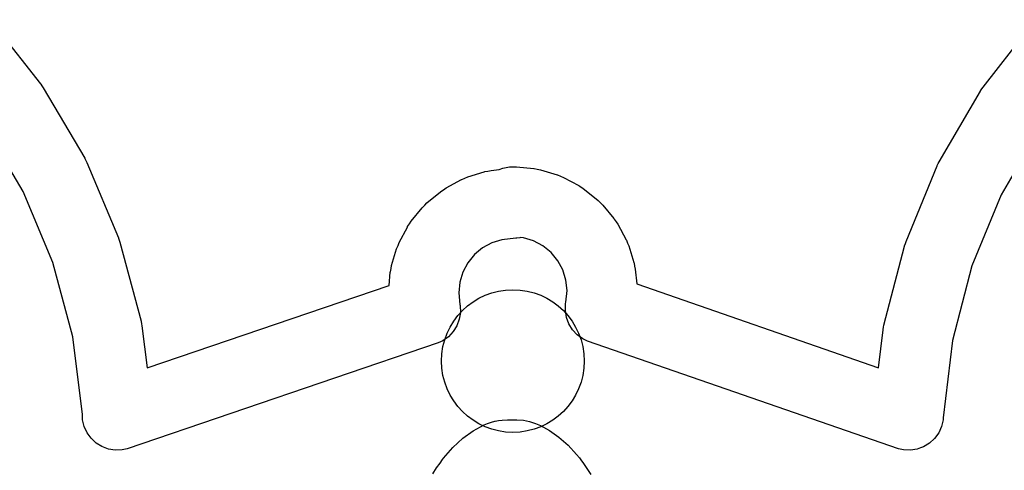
# Model space of a CAD drawing. Extents: x 4.86 to 6.83, y -5.61 to -2.67.
# Tile 16 of 17: x 5.57 to 6.12, y -3.03 to -2.78. Entities that reach past the tile are written whole.
import ezdxf

# ---------------------------------------------------------------- set-up
doc = ezdxf.new("R2010")
doc.units = 0
doc.header["$MEASUREMENT"] = 0
doc.layers.add('BLACK', color=7, linetype='CONTINUOUS')

msp = doc.modelspace()

# ---------------------------------------------------------------- linework, layer by layer
at = {"layer": 'BLACK', "linetype": 'CONTINUOUS'}
for p, q in [((5.55269, -2.7807), (5.58115, -2.81671)), ((6.11049, -2.81856), (6.13873, -2.78237)), ((5.58115, -2.81671), (5.58128, -2.81687)), ((5.58128, -2.81687), (5.58197, -2.8179)), ((5.58197, -2.8179), (5.58267, -2.81892)), ((5.58267, -2.81892), (5.60598, -2.85845)), ((6.1091, -2.8206), (6.1098, -2.81958)), ((6.1098, -2.81958), (6.11049, -2.81856)), ((6.08593, -2.86046), (6.10899, -2.82077)), ((6.10899, -2.82077), (6.1091, -2.8206)), ((6.10899, -2.82077), (6.10899, -2.82077)), ((6.10899, -2.82077), (6.10899, -2.82077)), ((5.57139, -2.87729), (5.54944, -2.84007)), ((6.14235, -2.84172), (6.12064, -2.87908)), ((5.60598, -2.85845), (5.60598, -2.85845)), ((5.60598, -2.85845), (5.60598, -2.85845)), ((5.60598, -2.85845), (5.60609, -2.85863)), ((5.60609, -2.85863), (5.60663, -2.85974)), ((5.60663, -2.85974), (5.60718, -2.86085)), ((5.60718, -2.86085), (5.62492, -2.90318)), ((5.8388, -2.86485), (5.84078, -2.86404)), ((5.84078, -2.86404), (5.84455, -2.86329)), ((5.84455, -2.86329), (5.84839, -2.86329)), ((5.84839, -2.86329), (5.85814, -2.86425)), ((5.85814, -2.86425), (5.85814, -2.86425)), ((5.85814, -2.86425), (5.85814, -2.86425)), ((5.85814, -2.86425), (5.85841, -2.86428)), ((5.85841, -2.86428), (5.86016, -2.86465)), ((6.06727, -2.9053), (6.08474, -2.86286)), ((6.08474, -2.86286), (6.08482, -2.86267)), ((6.08482, -2.86267), (6.08538, -2.86156)), ((6.08538, -2.86156), (6.08593, -2.86046)), ((5.81777, -2.87041), (5.81942, -2.86974)), ((5.81942, -2.86974), (5.82106, -2.86904)), ((5.82106, -2.86904), (5.83041, -2.86613)), ((5.83041, -2.86613), (5.83068, -2.86605)), ((5.83041, -2.86613), (5.83041, -2.86613)), ((5.83041, -2.86613), (5.83041, -2.86613)), ((5.83068, -2.86605), (5.83243, -2.86571)), ((5.83243, -2.86571), (5.83418, -2.86535)), ((5.83418, -2.86535), (5.8388, -2.86485)), ((5.86016, -2.86465), (5.86191, -2.865)), ((5.86191, -2.865), (5.87128, -2.86783)), ((5.87128, -2.86783), (5.87128, -2.86783)), ((5.87128, -2.86783), (5.87128, -2.86783)), ((5.87128, -2.86783), (5.87155, -2.86791)), ((5.87155, -2.86791), (5.87318, -2.86861)), ((5.87318, -2.86861), (5.87483, -2.86929)), ((5.87483, -2.86929), (5.88348, -2.87389)), ((5.80744, -2.87621), (5.80892, -2.87521)), ((5.80892, -2.87521), (5.81752, -2.87054)), ((5.81752, -2.87054), (5.81777, -2.87041)), ((5.81752, -2.87054), (5.81752, -2.87054)), ((5.81752, -2.87054), (5.81752, -2.87054)), ((5.88348, -2.87389), (5.88348, -2.87389)), ((5.88348, -2.87389), (5.88348, -2.87389)), ((5.88348, -2.87389), (5.88372, -2.87403)), ((5.88372, -2.87403), (5.8852, -2.87503)), ((5.8852, -2.87503), (5.88668, -2.87602)), ((5.58809, -2.91715), (5.57139, -2.87729)), ((5.7982, -2.88363), (5.80574, -2.87737)), ((5.80574, -2.87737), (5.80595, -2.87719)), ((5.80595, -2.87719), (5.80744, -2.87621)), ((5.88668, -2.87602), (5.89427, -2.88221)), ((6.12064, -2.87908), (6.10419, -2.91904)), ((5.78932, -2.89396), (5.7955, -2.88636)), ((5.7955, -2.88636), (5.79567, -2.88615)), ((5.79567, -2.88615), (5.79695, -2.88489)), ((5.79695, -2.88489), (5.7982, -2.88363)), ((5.89427, -2.88221), (5.89427, -2.88221)), ((5.89427, -2.88221), (5.89427, -2.88221)), ((5.89427, -2.88221), (5.89448, -2.88239)), ((5.89448, -2.88239), (5.89573, -2.88366)), ((5.89573, -2.88366), (5.897, -2.88492)), ((5.897, -2.88492), (5.90324, -2.89247)), ((5.78262, -2.90582), (5.7872, -2.89716)), ((5.7872, -2.89716), (5.78733, -2.89692)), ((5.78733, -2.89692), (5.78834, -2.89545)), ((5.78834, -2.89545), (5.78932, -2.89396)), ((5.90324, -2.89247), (5.90341, -2.89268)), ((5.90341, -2.89268), (5.90439, -2.89417)), ((5.90439, -2.89417), (5.90539, -2.89565)), ((5.90539, -2.89565), (5.91004, -2.90427)), ((5.62492, -2.90318), (5.625, -2.90337)), ((5.85036, -2.90317), (5.8486, -2.90335)), ((5.85067, -2.90308), (5.85036, -2.90317)), ((5.85237, -2.90324), (5.85067, -2.90308)), ((5.85805, -2.90496), (5.85237, -2.90324)), ((5.625, -2.90337), (5.62538, -2.90454)), ((5.62538, -2.90454), (5.62578, -2.90571)), ((5.62578, -2.90571), (5.63761, -2.95006)), ((5.78124, -2.90911), (5.78194, -2.90747)), ((5.78194, -2.90747), (5.78262, -2.90582)), ((5.83462, -2.90606), (5.8294, -2.90889)), ((5.84029, -2.90429), (5.83462, -2.90606)), ((5.84811, -2.90345), (5.84029, -2.90429)), ((5.8486, -2.90335), (5.84811, -2.90345)), ((5.86329, -2.90775), (5.85805, -2.90496)), ((5.86789, -2.9115), (5.86329, -2.90775)), ((5.91004, -2.90427), (5.91004, -2.90427)), ((5.91004, -2.90427), (5.91004, -2.90427)), ((5.91004, -2.90427), (5.91017, -2.90451)), ((5.91017, -2.90451), (5.91084, -2.90617)), ((5.91084, -2.90617), (5.91153, -2.90781)), ((5.91153, -2.90781), (5.91443, -2.91717)), ((6.05488, -2.95226), (6.06642, -2.90784)), ((6.06642, -2.90784), (6.06648, -2.90764)), ((6.06648, -2.90764), (6.06688, -2.90647)), ((6.06688, -2.90647), (6.06727, -2.9053)), ((5.77835, -2.91876), (5.78116, -2.90938)), ((5.78116, -2.90938), (5.78124, -2.90911)), ((5.78116, -2.90938), (5.78116, -2.90938)), ((5.78116, -2.90938), (5.78116, -2.90938)), ((5.82484, -2.91268), (5.8211, -2.91729)), ((5.8294, -2.90889), (5.82484, -2.91268)), ((5.87167, -2.91607), (5.86789, -2.9115)), ((5.59922, -2.95891), (5.58809, -2.91715)), ((5.77801, -2.92051), (5.77835, -2.91876)), ((5.8211, -2.91729), (5.81832, -2.92253)), ((5.87449, -2.92129), (5.87167, -2.91607)), ((5.91443, -2.91717), (5.91451, -2.91743)), ((5.91451, -2.91743), (5.91484, -2.91918)), ((5.91484, -2.91918), (5.9152, -2.92093)), ((6.10419, -2.91904), (6.09332, -2.96087)), ((5.77689, -2.93005), (5.77761, -2.92253)), ((5.77761, -2.92253), (5.77764, -2.92225)), ((5.77761, -2.92253), (5.77761, -2.92253)), ((5.77761, -2.92253), (5.77761, -2.92253)), ((5.77764, -2.92225), (5.77801, -2.92051)), ((5.81832, -2.92253), (5.81662, -2.92822)), ((5.87624, -2.92696), (5.87449, -2.92129)), ((5.9152, -2.92093), (5.91606, -2.92914)), ((5.64107, -2.97632), (5.77689, -2.93005)), ((5.81662, -2.92822), (5.81605, -2.93412)), ((5.87686, -2.93286), (5.87624, -2.92696)), ((5.91606, -2.92914), (6.05185, -2.97619)), ((5.81605, -2.93412), (5.8167, -2.94067)), ((5.87627, -2.93941), (5.87686, -2.93286)), ((5.8167, -2.94067), (5.81685, -2.9413)), ((5.81685, -2.9413), (5.81698, -2.94518)), ((5.87592, -2.94408), (5.87607, -2.94021)), ((5.87607, -2.94021), (5.87627, -2.93941)), ((5.81698, -2.94518), (5.81636, -2.94901)), ((5.87653, -2.94791), (5.87592, -2.94408)), ((5.63761, -2.95006), (5.63766, -2.95026)), ((5.63766, -2.95026), (5.63788, -2.95148)), ((5.63788, -2.95148), (5.63812, -2.95269)), ((5.63812, -2.95269), (5.64107, -2.97632)), ((5.81499, -2.95264), (5.81295, -2.95593)), ((5.81636, -2.94901), (5.81499, -2.95264)), ((5.87787, -2.95155), (5.87653, -2.94791)), ((5.8799, -2.95486), (5.87787, -2.95155)), ((6.05465, -2.95348), (6.05488, -2.95226)), ((5.81295, -2.95593), (5.8103, -2.95876)), ((5.88253, -2.9577), (5.8799, -2.95486)), ((5.88567, -2.95998), (5.88253, -2.9577)), ((6.05185, -2.97619), (6.05438, -2.9549)), ((6.05438, -2.9549), (6.05441, -2.95469)), ((6.05438, -2.9549), (6.05438, -2.9549)), ((6.05438, -2.9549), (6.05438, -2.9549)), ((6.05441, -2.95469), (6.05465, -2.95348)), ((5.60466, -3.00243), (5.59922, -2.95891)), ((5.80451, -2.96223), (5.62983, -3.02174)), ((5.80715, -2.96103), (5.80451, -2.96223)), ((5.8103, -2.95876), (5.80715, -2.96103)), ((5.88831, -2.9612), (5.88567, -2.95998)), ((6.06299, -3.02171), (5.88831, -2.9612)), ((6.09332, -2.96087), (6.08816, -3.00434)), ((5.60473, -3.00365), (5.60466, -3.00243)), ((5.60479, -3.0054), (5.60473, -3.00365)), ((5.60567, -3.00917), (5.60479, -3.0054)), ((5.83034, -3.00836), (5.8322, -3.0076)), ((5.8322, -3.00759), (5.83449, -3.00676)), ((5.8322, -3.0076), (5.8322, -3.00759)), ((5.8322, -3.00759), (5.8322, -3.00759)), ((5.8322, -3.00759), (5.8322, -3.00759)), ((5.83449, -3.00676), (5.8345, -3.00675)), ((5.83449, -3.00676), (5.83449, -3.00676)), ((5.83449, -3.00676), (5.83449, -3.00676)), ((5.8345, -3.00675), (5.8364, -3.00619)), ((5.8364, -3.00619), (5.83641, -3.00619)), ((5.83641, -3.00619), (5.83642, -3.00618)), ((5.83641, -3.00619), (5.83641, -3.00619)), ((5.83642, -3.00618), (5.8383, -3.00582)), ((5.8383, -3.00582), (5.8383, -3.00582)), ((5.8383, -3.00582), (5.83831, -3.00582)), ((5.83831, -3.00582), (5.84051, -3.0056)), ((5.83831, -3.00582), (5.83831, -3.00582)), ((5.84051, -3.0056), (5.84052, -3.0056)), ((5.84052, -3.0056), (5.8434, -3.00545)), ((5.84052, -3.0056), (5.84052, -3.0056)), ((5.84052, -3.0056), (5.84052, -3.0056)), ((5.8434, -3.00545), (5.84423, -3.00542)), ((5.8434, -3.00545), (5.8434, -3.00545)), ((5.84423, -3.00542), (5.84865, -3.00539)), ((5.84423, -3.00542), (5.84423, -3.00542)), ((5.84423, -3.00542), (5.84423, -3.00542)), ((5.84423, -3.00542), (5.84423, -3.00542)), ((5.84865, -3.00539), (5.84865, -3.00539)), ((5.84865, -3.00539), (5.84866, -3.00539)), ((5.84866, -3.00539), (5.84866, -3.00539)), ((5.84866, -3.00539), (5.85237, -3.00568)), ((5.85237, -3.00568), (5.85237, -3.00568)), ((5.85237, -3.00568), (5.85238, -3.00568)), ((5.85238, -3.00568), (5.85239, -3.00568)), ((5.85239, -3.00568), (5.85575, -3.00635)), ((5.85575, -3.00635), (5.85575, -3.00635)), ((5.85575, -3.00635), (5.85576, -3.00636)), ((5.85576, -3.00636), (5.85577, -3.00636)), ((5.85577, -3.00636), (5.85915, -3.00748)), ((5.85915, -3.00748), (5.85916, -3.00748)), ((5.85916, -3.00748), (5.85916, -3.00748)), ((5.85916, -3.00748), (5.85917, -3.00749)), ((5.85917, -3.00749), (5.86189, -3.00864)), ((6.08811, -3.0055), (6.08721, -3.00927)), ((6.08816, -3.00434), (6.08811, -3.0055)), ((5.60727, -3.0127), (5.60567, -3.00917)), ((5.60954, -3.01585), (5.60727, -3.0127)), ((5.81828, -3.01585), (5.82418, -3.01161)), ((5.82418, -3.01161), (5.82419, -3.0116)), ((5.82418, -3.01161), (5.82418, -3.01161)), ((5.82419, -3.0116), (5.8242, -3.0116)), ((5.8242, -3.0116), (5.83032, -3.00836)), ((5.83032, -3.00836), (5.83032, -3.00836)), ((5.83032, -3.00836), (5.83033, -3.00836)), ((5.83033, -3.00836), (5.83034, -3.00836)), ((5.86189, -3.00864), (5.8619, -3.00864)), ((5.8619, -3.00864), (5.8619, -3.00865)), ((5.8619, -3.00865), (5.86191, -3.00865)), ((5.86191, -3.00865), (5.86706, -3.01146)), ((5.86706, -3.01146), (5.86706, -3.01146)), ((5.86706, -3.01146), (5.86707, -3.01147)), ((5.86707, -3.01147), (5.86708, -3.01147)), ((5.86708, -3.01147), (5.8723, -3.01521)), ((6.08559, -3.01279), (6.08331, -3.01593)), ((6.08721, -3.00927), (6.08559, -3.01279)), ((5.61237, -3.0185), (5.60954, -3.01585)), ((5.61566, -3.02054), (5.61237, -3.0185)), ((5.81267, -3.02103), (5.81826, -3.01586)), ((5.81826, -3.01586), (5.81826, -3.01586)), ((5.81826, -3.01586), (5.81827, -3.01586)), ((5.81827, -3.01586), (5.81828, -3.01585)), ((5.8723, -3.01521), (5.8723, -3.01522)), ((5.8723, -3.01522), (5.87231, -3.01522)), ((5.87231, -3.01522), (5.87232, -3.01523)), ((5.87232, -3.01523), (5.87743, -3.01975)), ((6.08046, -3.01856), (6.07716, -3.02059)), ((6.08331, -3.01593), (6.08046, -3.01856)), ((5.6193, -3.02191), (5.61566, -3.02054)), ((5.62312, -3.02253), (5.6193, -3.02191)), ((5.627, -3.0224), (5.62312, -3.02253)), ((5.62983, -3.02174), (5.627, -3.0224)), ((5.80748, -3.02705), (5.81265, -3.02104)), ((5.81265, -3.02104), (5.81266, -3.02103)), ((5.81265, -3.02104), (5.81265, -3.02104)), ((5.81266, -3.02103), (5.81267, -3.02103)), ((5.87743, -3.01975), (5.87743, -3.01975)), ((5.87743, -3.01975), (5.87744, -3.01976)), ((5.87744, -3.01976), (5.87744, -3.01976)), ((5.87744, -3.01976), (5.88226, -3.02492)), ((5.88226, -3.02492), (5.88226, -3.02492)), ((5.88226, -3.02492), (5.88226, -3.02493)), ((6.06582, -3.02239), (6.06299, -3.02171)), ((6.06969, -3.02254), (6.06582, -3.02239)), ((6.07352, -3.02193), (6.06969, -3.02254)), ((6.07533, -3.02127), (6.07352, -3.02193)), ((6.07716, -3.02059), (6.07533, -3.02127)), ((6.07533, -3.02127), (6.07533, -3.02127)), ((6.07533, -3.02127), (6.07533, -3.02127)), ((5.80363, -3.03252), (5.80552, -3.02977)), ((5.80552, -3.02977), (5.80697, -3.02772)), ((5.80552, -3.02977), (5.80552, -3.02977)), ((5.80552, -3.02977), (5.80552, -3.02977)), ((5.80552, -3.02977), (5.80552, -3.02977)), ((5.80697, -3.02772), (5.80747, -3.02706)), ((5.80697, -3.02772), (5.80697, -3.02772)), ((5.80697, -3.02772), (5.80697, -3.02772)), ((5.80697, -3.02772), (5.80697, -3.02772)), ((5.80747, -3.02706), (5.80747, -3.02705)), ((5.80747, -3.02705), (5.80748, -3.02705)), ((5.80747, -3.02706), (5.80747, -3.02706)), ((5.88226, -3.02493), (5.88227, -3.02493)), ((5.88227, -3.02493), (5.88378, -3.02677)), ((5.88378, -3.02677), (5.88378, -3.02677)), ((5.88378, -3.02677), (5.88378, -3.02677)), ((5.88378, -3.02677), (5.88379, -3.02677)), ((5.88379, -3.02677), (5.88469, -3.028)), ((5.88469, -3.028), (5.88469, -3.028)), ((5.88469, -3.028), (5.88469, -3.02801)), ((5.88469, -3.02801), (5.8847, -3.02801)), ((5.8847, -3.02801), (5.88613, -3.03007)), ((5.88613, -3.03007), (5.88613, -3.03007)), ((5.88613, -3.03007), (5.88613, -3.03007)), ((5.88613, -3.03007), (5.88802, -3.03285)), ((5.8014, -3.03582), (5.80362, -3.03252)), ((5.80362, -3.03252), (5.80363, -3.03252)), ((5.80363, -3.03252), (5.80363, -3.03252)), ((5.88802, -3.03285), (5.88802, -3.03286)), ((5.88802, -3.03286), (5.88802, -3.03286)), ((5.88802, -3.03286), (5.89029, -3.03626))]:
    msp.add_line(p, q, dxfattribs=at)
at = {"layer": 'BLACK'}
msp.add_circle((5.84646, -2.97244), 0.04008, dxfattribs=at)

doc.saveas('drawing.dxf')
